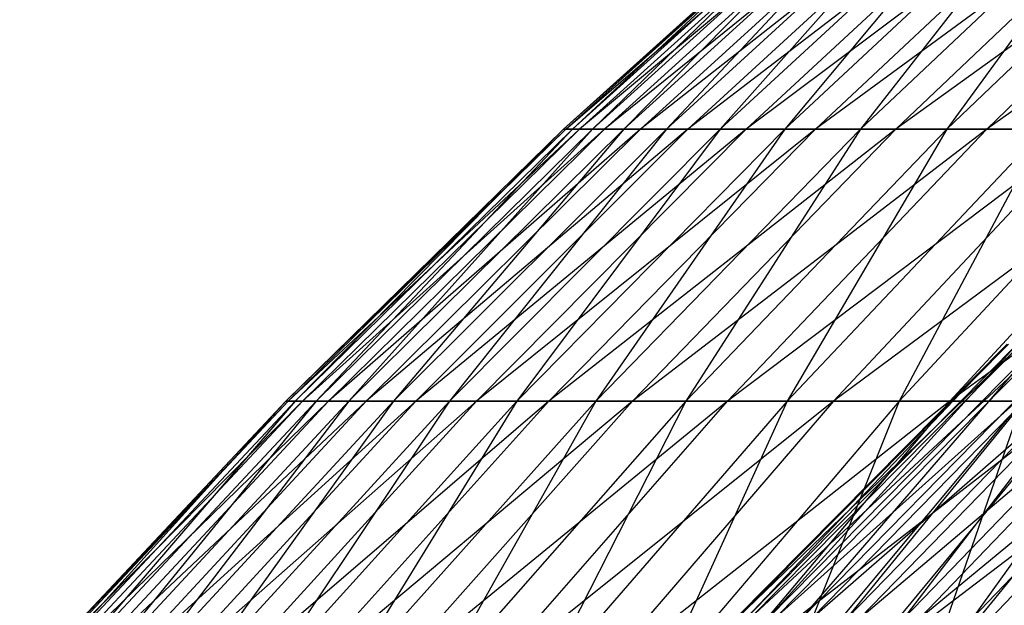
# Model space of a CAD drawing. Extents: x -125 to 125, y -143 to 0.
# Tile 198 of 256: x -44.58 to -38.21, y -42.21 to -38.42. Entities that reach past the tile are written whole.
import ezdxf

# ---------------------------------------------------------------- set-up
doc = ezdxf.new("R2010")
doc.units = 0
doc.header["$LTSCALE"] = 25.4
doc.layers.get('0').update_dxf_attribs({"linetype": 'CONTINUOUS'})

# ---------------------------------------------------------------- blocks, each defined once
blk = doc.blocks.new('NL2500027000_STL_3')
at = {"color": 0}
for p, q in [((-39.193, -37.4489, 0.4767), (-41.0609, -39.1303, 0.4994)), ((-39.193, -37.4489, 0.4767), (-41.0609, -39.1303, 0.4994)), ((-39.1782, -37.4489, -1.176), (-41.0609, -39.1303, 0.4994)), ((-39.1782, -37.4489, -1.176), (-41.0609, -39.1303, 0.4994)), ((-41.0455, -39.1303, -1.2321), (-39.0938, -37.4489, -2.8266)), ((-39.1782, -37.4489, -1.176), (-41.0455, -39.1303, -1.2321)), ((-39.1782, -37.4489, -1.176), (-41.0455, -39.1303, -1.2321)), ((-41.0455, -39.1303, -1.2321), (-39.0938, -37.4489, -2.8266)), ((-39.138, -37.4489, 2.1285), (-41.0034, -39.1303, 2.2299)), ((-39.138, -37.4489, 2.1285), (-41.0034, -39.1303, 2.2299)), ((-39.193, -37.4489, 0.4767), (-41.0034, -39.1303, 2.2299)), ((-39.193, -37.4489, 0.4767), (-41.0034, -39.1303, 2.2299)), ((-39.0938, -37.4489, -2.8266), (-40.957, -39.1303, -2.9613)), ((-38.9399, -37.4489, -4.4721), (-40.957, -39.1303, -2.9613)), ((-39.0938, -37.4489, -2.8266), (-40.957, -39.1303, -2.9613)), ((-38.9399, -37.4489, -4.4721), (-40.957, -39.1303, -2.9613)), ((-39.0135, -37.4489, 3.7765), (-40.8729, -39.1303, 3.9565)), ((-39.0135, -37.4489, 3.7765), (-40.8729, -39.1303, 3.9565)), ((-39.138, -37.4489, 2.1285), (-40.8729, -39.1303, 3.9565)), ((-39.138, -37.4489, 2.1285), (-40.8729, -39.1303, 3.9565)), ((-38.7168, -37.4489, -6.1097), (-40.7958, -39.1303, -4.6853)), ((-40.7958, -39.1303, -4.6853), (-38.9399, -37.4489, -4.4721)), ((-38.7168, -37.4489, -6.1097), (-40.7958, -39.1303, -4.6853)), ((-40.7958, -39.1303, -4.6853), (-38.9399, -37.4489, -4.4721)), ((-38.8196, -37.4489, 5.4178), (-40.6698, -39.1303, 5.676)), ((-38.8196, -37.4489, 5.4178), (-40.6698, -39.1303, 5.676)), ((-39.0135, -37.4489, 3.7765), (-40.6698, -39.1303, 5.676)), ((-39.0135, -37.4489, 3.7765), (-40.6698, -39.1303, 5.676)), ((-38.7168, -37.4489, -6.1097), (-40.562, -39.1303, -6.4009)), ((-38.4248, -37.4489, -7.7365), (-40.562, -39.1303, -6.4009)), ((-38.7168, -37.4489, -6.1097), (-40.562, -39.1303, -6.4009)), ((-38.4248, -37.4489, -7.7365), (-40.562, -39.1303, -6.4009)), ((-38.5567, -37.4489, 7.0495), (-40.3943, -39.1303, 7.3855)), ((-38.5567, -37.4489, 7.0495), (-40.3943, -39.1303, 7.3855)), ((-38.8196, -37.4489, 5.4178), (-40.3943, -39.1303, 7.3855)), ((-38.8196, -37.4489, 5.4178), (-40.3943, -39.1303, 7.3855)), ((-38.4248, -37.4489, -7.7365), (-40.2561, -39.1303, -8.1052)), ((-38.0645, -37.4489, -9.3494), (-40.2561, -39.1303, -8.1052)), ((-38.4248, -37.4489, -7.7365), (-40.2561, -39.1303, -8.1052)), ((-38.0645, -37.4489, -9.3494), (-40.2561, -39.1303, -8.1052)), ((-38.2253, -37.4489, 8.6687), (-40.0471, -39.1303, 9.0818)), ((-38.2253, -37.4489, 8.6687), (-40.0471, -39.1303, 9.0818)), ((-38.5567, -37.4489, 7.0495), (-40.0471, -39.1303, 9.0818)), ((-38.5567, -37.4489, 7.0495), (-40.0471, -39.1303, 9.0818)), ((-37.6365, -37.4489, -10.9458), (-39.8786, -39.1303, -9.795)), ((-39.8786, -39.1303, -9.795), (-38.0645, -37.4489, -9.3494)), ((-37.6365, -37.4489, -10.9458), (-39.8786, -39.1303, -9.795)), ((-39.8786, -39.1303, -9.795), (-38.0645, -37.4489, -9.3494)), ((-37.8258, -37.4489, 10.2724), (-39.6286, -39.1303, 10.762)), ((-37.8258, -37.4489, 10.2724), (-39.6286, -39.1303, 10.762)), ((-38.2253, -37.4489, 8.6687), (-39.6286, -39.1303, 10.762)), ((-38.2253, -37.4489, 8.6687), (-39.6286, -39.1303, 10.762)), ((-37.6365, -37.4489, -10.9458), (-39.4303, -39.1303, -11.4675)), ((-37.1416, -37.4489, -12.5227), (-39.4303, -39.1303, -11.4675)), ((-37.6365, -37.4489, -10.9458), (-39.4303, -39.1303, -11.4675)), ((-37.1416, -37.4489, -12.5227), (-39.4303, -39.1303, -11.4675)), ((-37.3592, -37.4489, 11.8579), (-39.1397, -39.1303, 12.423)), ((-37.3592, -37.4489, 11.8579), (-39.1397, -39.1303, 12.423)), ((-37.8258, -37.4489, 10.2724), (-39.1397, -39.1303, 12.423)), ((-37.8258, -37.4489, 10.2724), (-39.1397, -39.1303, 12.423)), ((-37.1416, -37.4489, -12.5227), (-38.9118, -39.1303, -13.1195)), ((-36.5807, -37.4489, -14.0773), (-38.9118, -39.1303, -13.1195)), ((-37.1416, -37.4489, -12.5227), (-38.9118, -39.1303, -13.1195)), ((-36.5807, -37.4489, -14.0773), (-38.9118, -39.1303, -13.1195)), ((-36.8261, -37.4489, 13.4223), (-38.5812, -39.1303, 14.062)), ((-36.8261, -37.4489, 13.4223), (-38.5812, -39.1303, 14.062)), ((-37.3592, -37.4489, 11.8579), (-38.5812, -39.1303, 14.062)), ((-37.3592, -37.4489, 11.8579), (-38.5812, -39.1303, 14.062)), ((-35.9547, -37.4489, -15.6069), (-38.3241, -39.1303, -14.7482)), ((-38.3241, -39.1303, -14.7482), (-36.5807, -37.4489, -14.0773)), ((-35.9547, -37.4489, -15.6069), (-38.3241, -39.1303, -14.7482)), ((-38.3241, -39.1303, -14.7482), (-36.5807, -37.4489, -14.0773)), ((-41.0609, -39.1303, 0.4994), (-42.8568, -40.8884, 0.5212)), ((-41.0609, -39.1303, 0.4994), (-42.8568, -40.8884, 0.5212)), ((-41.0455, -39.1303, -1.2321), (-42.8568, -40.8884, 0.5212)), ((-41.0455, -39.1303, -1.2321), (-42.8568, -40.8884, 0.5212)), ((-42.8407, -40.8884, -1.2859), (-40.957, -39.1303, -2.9613)), ((-41.0455, -39.1303, -1.2321), (-42.8407, -40.8884, -1.2859)), ((-41.0455, -39.1303, -1.2321), (-42.8407, -40.8884, -1.2859)), ((-42.8407, -40.8884, -1.2859), (-40.957, -39.1303, -2.9613)), ((-41.0034, -39.1303, 2.2299), (-42.7968, -40.8884, 2.3274)), ((-41.0034, -39.1303, 2.2299), (-42.7968, -40.8884, 2.3274)), ((-41.0609, -39.1303, 0.4994), (-42.7968, -40.8884, 2.3274)), ((-41.0609, -39.1303, 0.4994), (-42.7968, -40.8884, 2.3274)), ((-40.957, -39.1303, -2.9613), (-42.7484, -40.8884, -3.0908)), ((-40.7958, -39.1303, -4.6853), (-42.7484, -40.8884, -3.0908)), ((-40.957, -39.1303, -2.9613), (-42.7484, -40.8884, -3.0908)), ((-40.7958, -39.1303, -4.6853), (-42.7484, -40.8884, -3.0908)), ((-40.8729, -39.1303, 3.9565), (-42.6606, -40.8884, 4.1295)), ((-40.8729, -39.1303, 3.9565), (-42.6606, -40.8884, 4.1295)), ((-41.0034, -39.1303, 2.2299), (-42.6606, -40.8884, 4.1295)), ((-41.0034, -39.1303, 2.2299), (-42.6606, -40.8884, 4.1295)), ((-40.562, -39.1303, -6.4009), (-42.5801, -40.8884, -4.8902)), ((-42.5801, -40.8884, -4.8902), (-40.7958, -39.1303, -4.6853)), ((-40.562, -39.1303, -6.4009), (-42.5801, -40.8884, -4.8902)), ((-42.5801, -40.8884, -4.8902), (-40.7958, -39.1303, -4.6853)), ((-40.6698, -39.1303, 5.676), (-42.4486, -40.8884, 5.9243)), ((-40.6698, -39.1303, 5.676), (-42.4486, -40.8884, 5.9243)), ((-40.8729, -39.1303, 3.9565), (-42.4486, -40.8884, 5.9243)), ((-40.8729, -39.1303, 3.9565), (-42.4486, -40.8884, 5.9243)), ((-40.562, -39.1303, -6.4009), (-42.3361, -40.8884, -6.6809)), ((-40.2561, -39.1303, -8.1052), (-42.3361, -40.8884, -6.6809)), ((-40.562, -39.1303, -6.4009), (-42.3361, -40.8884, -6.6809)), ((-40.2561, -39.1303, -8.1052), (-42.3361, -40.8884, -6.6809)), ((-40.3943, -39.1303, 7.3855), (-42.1611, -40.8884, 7.7085)), ((-40.3943, -39.1303, 7.3855), (-42.1611, -40.8884, 7.7085)), ((-40.6698, -39.1303, 5.676), (-42.1611, -40.8884, 7.7085)), ((-40.6698, -39.1303, 5.676), (-42.1611, -40.8884, 7.7085)), ((-40.2561, -39.1303, -8.1052), (-42.0168, -40.8884, -8.4597)), ((-39.8786, -39.1303, -9.795), (-42.0168, -40.8884, -8.4597)), ((-40.2561, -39.1303, -8.1052), (-42.0168, -40.8884, -8.4597)), ((-39.8786, -39.1303, -9.795), (-42.0168, -40.8884, -8.4597)), ((-40.0471, -39.1303, 9.0818), (-41.7987, -40.8884, 9.479)), ((-40.0471, -39.1303, 9.0818), (-41.7987, -40.8884, 9.479)), ((-40.3943, -39.1303, 7.3855), (-41.7987, -40.8884, 9.479)), ((-40.3943, -39.1303, 7.3855), (-41.7987, -40.8884, 9.479)), ((-39.4303, -39.1303, -11.4675), (-41.6228, -40.8884, -10.2234)), ((-41.6228, -40.8884, -10.2234), (-39.8786, -39.1303, -9.795)), ((-39.4303, -39.1303, -11.4675), (-41.6228, -40.8884, -10.2234)), ((-41.6228, -40.8884, -10.2234), (-39.8786, -39.1303, -9.795)), ((-39.6286, -39.1303, 10.762), (-41.3619, -40.8884, 11.2327)), ((-39.6286, -39.1303, 10.762), (-41.3619, -40.8884, 11.2327)), ((-40.0471, -39.1303, 9.0818), (-41.3619, -40.8884, 11.2327)), ((-40.0471, -39.1303, 9.0818), (-41.3619, -40.8884, 11.2327)), ((-39.4303, -39.1303, -11.4675), (-41.1549, -40.8884, -11.969)), ((-38.9118, -39.1303, -13.1195), (-41.1549, -40.8884, -11.969)), ((-39.4303, -39.1303, -11.4675), (-41.1549, -40.8884, -11.969)), ((-38.9118, -39.1303, -13.1195), (-41.1549, -40.8884, -11.969)), ((-41.0609, -39.1303, 0.4994), (-41.0034, -39.1303, 2.2299)), ((-41.0455, -39.1303, -1.2321), (-41.0609, -39.1303, 0.4994)), ((-41.0609, -39.1303, 0.4994), (-41.0034, -39.1303, 2.2299)), ((-41.0455, -39.1303, -1.2321), (-41.0609, -39.1303, 0.4994)), ((-40.957, -39.1303, -2.9613), (-41.0455, -39.1303, -1.2321)), ((-40.957, -39.1303, -2.9613), (-41.0455, -39.1303, -1.2321)), ((-41.0034, -39.1303, 2.2299), (-40.8729, -39.1303, 3.9565)), ((-41.0034, -39.1303, 2.2299), (-40.8729, -39.1303, 3.9565)), ((-40.7958, -39.1303, -4.6853), (-40.957, -39.1303, -2.9613)), ((-40.7958, -39.1303, -4.6853), (-40.957, -39.1303, -2.9613)), ((-40.8729, -39.1303, 3.9565), (-40.6698, -39.1303, 5.676)), ((-40.8729, -39.1303, 3.9565), (-40.6698, -39.1303, 5.676)), ((-39.1397, -39.1303, 12.423), (-40.8516, -40.8884, 12.9664)), ((-39.1397, -39.1303, 12.423), (-40.8516, -40.8884, 12.9664)), ((-39.6286, -39.1303, 10.762), (-40.8516, -40.8884, 12.9664)), ((-39.6286, -39.1303, 10.762), (-40.8516, -40.8884, 12.9664)), ((-40.562, -39.1303, -6.4009), (-40.7958, -39.1303, -4.6853)), ((-40.562, -39.1303, -6.4009), (-40.7958, -39.1303, -4.6853)), ((-40.6698, -39.1303, 5.676), (-40.3943, -39.1303, 7.3855)), ((-40.6698, -39.1303, 5.676), (-40.3943, -39.1303, 7.3855)), ((-38.9118, -39.1303, -13.1195), (-40.6137, -40.8884, -13.6933)), ((-38.3241, -39.1303, -14.7482), (-40.6137, -40.8884, -13.6933)), ((-38.9118, -39.1303, -13.1195), (-40.6137, -40.8884, -13.6933)), ((-38.3241, -39.1303, -14.7482), (-40.6137, -40.8884, -13.6933)), ((-40.2561, -39.1303, -8.1052), (-40.562, -39.1303, -6.4009)), ((-40.2561, -39.1303, -8.1052), (-40.562, -39.1303, -6.4009)), ((-40.3943, -39.1303, 7.3855), (-40.0471, -39.1303, 9.0818)), ((-40.3943, -39.1303, 7.3855), (-40.0471, -39.1303, 9.0818)), ((-38.5812, -39.1303, 14.062), (-40.2687, -40.8884, 14.677)), ((-38.5812, -39.1303, 14.062), (-40.2687, -40.8884, 14.677)), ((-39.1397, -39.1303, 12.423), (-40.2687, -40.8884, 14.677)), ((-39.1397, -39.1303, 12.423), (-40.2687, -40.8884, 14.677)), ((-39.8786, -39.1303, -9.795), (-40.2561, -39.1303, -8.1052)), ((-39.8786, -39.1303, -9.795), (-40.2561, -39.1303, -8.1052)), ((-40.0471, -39.1303, 9.0818), (-39.6286, -39.1303, 10.762)), ((-40.0471, -39.1303, 9.0818), (-39.6286, -39.1303, 10.762)), ((-37.6683, -39.1303, -16.3507), (-40.0003, -40.8884, -15.3933)), ((-40.0003, -40.8884, -15.3933), (-38.3241, -39.1303, -14.7482)), ((-37.6683, -39.1303, -16.3507), (-40.0003, -40.8884, -15.3933)), ((-40.0003, -40.8884, -15.3933), (-38.3241, -39.1303, -14.7482)), ((-39.4303, -39.1303, -11.4675), (-39.8786, -39.1303, -9.795)), ((-39.4303, -39.1303, -11.4675), (-39.8786, -39.1303, -9.795)), ((-39.6286, -39.1303, 10.762), (-39.1397, -39.1303, 12.423)), ((-39.6286, -39.1303, 10.762), (-39.1397, -39.1303, 12.423)), ((-37.9541, -39.1303, 15.6759), (-39.6141, -40.8884, 16.3615)), ((-37.9541, -39.1303, 15.6759), (-39.6141, -40.8884, 16.3615)), ((-38.5812, -39.1303, 14.062), (-39.6141, -40.8884, 16.3615)), ((-38.5812, -39.1303, 14.062), (-39.6141, -40.8884, 16.3615)), ((-38.9118, -39.1303, -13.1195), (-39.4303, -39.1303, -11.4675)), ((-38.9118, -39.1303, -13.1195), (-39.4303, -39.1303, -11.4675)), ((-37.6683, -39.1303, -16.3507), (-39.3158, -40.8884, -17.0659)), ((-36.9455, -39.1303, -17.9242), (-39.3158, -40.8884, -17.0659)), ((-37.6683, -39.1303, -16.3507), (-39.3158, -40.8884, -17.0659)), ((-36.9455, -39.1303, -17.9242), (-39.3158, -40.8884, -17.0659)), ((-39.1397, -39.1303, 12.423), (-38.5812, -39.1303, 14.062)), ((-39.1397, -39.1303, 12.423), (-38.5812, -39.1303, 14.062)), ((-38.3241, -39.1303, -14.7482), (-38.9118, -39.1303, -13.1195)), ((-38.3241, -39.1303, -14.7482), (-38.9118, -39.1303, -13.1195)), ((-37.2595, -39.1303, 17.262), (-38.8892, -40.8884, 18.017)), ((-37.2595, -39.1303, 17.262), (-38.8892, -40.8884, 18.017)), ((-37.9541, -39.1303, 15.6759), (-38.8892, -40.8884, 18.017)), ((-37.9541, -39.1303, 15.6759), (-38.8892, -40.8884, 18.017)), ((-38.5812, -39.1303, 14.062), (-37.9541, -39.1303, 15.6759)), ((-38.5812, -39.1303, 14.062), (-37.9541, -39.1303, 15.6759)), ((-36.9455, -39.1303, -17.9242), (-38.5614, -40.8884, -18.7081)), ((-36.1571, -39.1303, -19.4657), (-38.5614, -40.8884, -18.7081)), ((-36.9455, -39.1303, -17.9242), (-38.5614, -40.8884, -18.7081)), ((-36.1571, -39.1303, -19.4657), (-38.5614, -40.8884, -18.7081)), ((-37.6683, -39.1303, -16.3507), (-38.3241, -39.1303, -14.7482)), ((-37.6683, -39.1303, -16.3507), (-38.3241, -39.1303, -14.7482)), ((-38.1821, -40.5185, -1.0342), (-39.9474, -42.2896, 0.6613)), ((-38.1908, -40.5185, 0.6323), (-39.9474, -42.2896, 0.6613)), ((-38.1821, -40.5185, -1.0342), (-39.9474, -42.2896, 0.6613)), ((-38.1908, -40.5185, 0.6323), (-39.9474, -42.2896, 0.6613)), ((-38.1821, -40.5185, -1.0342), (-39.9382, -42.2896, -1.0818)), ((-39.9382, -42.2896, -1.0818), (-38.1006, -40.5185, -2.6987)), ((-38.1821, -40.5185, -1.0342), (-39.9382, -42.2896, -1.0818)), ((-39.9382, -42.2896, -1.0818), (-38.1006, -40.5185, -2.6987)), ((-38.1269, -40.5185, 2.2975), (-39.8805, -42.2896, 2.4032)), ((-39.8805, -42.2896, 2.4032), (-38.1908, -40.5185, 0.6323)), ((-38.1269, -40.5185, 2.2975), (-39.8805, -42.2896, 2.4032)), ((-39.8805, -42.2896, 2.4032), (-38.1908, -40.5185, 0.6323)), ((-37.9466, -40.5185, -4.3581), (-39.853, -42.2896, -2.8228)), ((-39.853, -42.2896, -2.8228), (-38.1006, -40.5185, -2.6987)), ((-39.853, -42.2896, -2.8228), (-38.1006, -40.5185, -2.6987)), ((-37.9466, -40.5185, -4.3581), (-39.853, -42.2896, -2.8228)), ((-37.9904, -40.5185, 3.9584), (-39.7377, -42.2896, 4.1405)), ((-39.7377, -42.2896, 4.1405), (-38.1269, -40.5185, 2.2975)), ((-37.9904, -40.5185, 3.9584), (-39.7377, -42.2896, 4.1405)), ((-39.7377, -42.2896, 4.1405), (-38.1269, -40.5185, 2.2975)), ((-37.9466, -40.5185, -4.3581), (-39.6919, -42.2896, -4.5585)), ((-39.6919, -42.2896, -4.5585), (-37.7204, -40.5185, -6.0091)), ((-37.9466, -40.5185, -4.3581), (-39.6919, -42.2896, -4.5585)), ((-39.6919, -42.2896, -4.5585), (-37.7204, -40.5185, -6.0091)), ((-37.7816, -40.5185, 5.6118), (-39.5193, -42.2896, 5.8699)), ((-39.5193, -42.2896, 5.8699), (-37.9904, -40.5185, 3.9584)), ((-37.7816, -40.5185, 5.6118), (-39.5193, -42.2896, 5.8699)), ((-39.5193, -42.2896, 5.8699), (-37.9904, -40.5185, 3.9584)), ((-37.7204, -40.5185, -6.0091), (-39.4553, -42.2896, -6.2855)), ((-39.4553, -42.2896, -6.2855), (-37.4224, -40.5185, -7.6487)), ((-37.7204, -40.5185, -6.0091), (-39.4553, -42.2896, -6.2855)), ((-39.4553, -42.2896, -6.2855), (-37.4224, -40.5185, -7.6487)), ((-37.5009, -40.5185, 7.2544), (-39.2256, -42.2896, 7.5881)), ((-39.2256, -42.2896, 7.5881), (-37.7816, -40.5185, 5.6118)), ((-37.5009, -40.5185, 7.2544), (-39.2256, -42.2896, 7.5881)), ((-39.2256, -42.2896, 7.5881), (-37.7816, -40.5185, 5.6118)), ((-37.4224, -40.5185, -7.6487), (-39.1436, -42.2896, -8.0005)), ((-39.1436, -42.2896, -8.0005), (-37.0532, -40.5185, -9.2738)), ((-37.4224, -40.5185, -7.6487), (-39.1436, -42.2896, -8.0005)), ((-39.1436, -42.2896, -8.0005), (-37.0532, -40.5185, -9.2738)), ((-38.8573, -42.2896, 9.2919), (-37.1487, -40.5185, 8.8833)), ((-38.8573, -42.2896, 9.2919), (-37.1487, -40.5185, 8.8833)), ((-38.8573, -42.2896, 9.2919), (-37.5009, -40.5185, 7.2544)), ((-38.8573, -42.2896, 9.2919), (-37.5009, -40.5185, 7.2544)), ((-37.0532, -40.5185, -9.2738), (-38.7574, -42.2896, -9.7003)), ((-38.7574, -42.2896, -9.7003), (-36.6134, -40.5185, -10.8812)), ((-37.0532, -40.5185, -9.2738), (-38.7574, -42.2896, -9.7003)), ((-38.7574, -42.2896, -9.7003), (-36.6134, -40.5185, -10.8812)), ((-37.1487, -40.5185, 8.8833), (-38.415, -42.2896, 10.9779)), ((-36.7259, -40.5185, 10.4952), (-38.415, -42.2896, 10.9779)), ((-37.1487, -40.5185, 8.8833), (-38.415, -42.2896, 10.9779)), ((-36.7259, -40.5185, 10.4952), (-38.415, -42.2896, 10.9779)), ((-36.6134, -40.5185, -10.8812), (-38.2974, -42.2896, -11.3817)), ((-36.6134, -40.5185, -10.8812), (-38.2974, -42.2896, -11.3817)), ((-42.8568, -40.8884, 0.5212), (-44.5775, -42.7201, 0.5421)), ((-42.8568, -40.8884, 0.5212), (-44.5775, -42.7201, 0.5421)), ((-42.8407, -40.8884, -1.2859), (-44.5775, -42.7201, 0.5421)), ((-42.8407, -40.8884, -1.2859), (-44.5775, -42.7201, 0.5421)), ((-44.5608, -42.7201, -1.3376), (-42.7484, -40.8884, -3.0908)), ((-42.8407, -40.8884, -1.2859), (-44.5608, -42.7201, -1.3376)), ((-42.8407, -40.8884, -1.2859), (-44.5608, -42.7201, -1.3376)), ((-44.5608, -42.7201, -1.3376), (-42.7484, -40.8884, -3.0908)), ((-42.7968, -40.8884, 2.3274), (-44.5151, -42.7201, 2.4209)), ((-42.7968, -40.8884, 2.3274), (-44.5151, -42.7201, 2.4209)), ((-42.8568, -40.8884, 0.5212), (-44.5151, -42.7201, 2.4209)), ((-42.8568, -40.8884, 0.5212), (-44.5151, -42.7201, 2.4209)), ((-42.7484, -40.8884, -3.0908), (-44.4648, -42.7201, -3.2149)), ((-42.5801, -40.8884, -4.8902), (-44.4648, -42.7201, -3.2149)), ((-42.7484, -40.8884, -3.0908), (-44.4648, -42.7201, -3.2149)), ((-42.5801, -40.8884, -4.8902), (-44.4648, -42.7201, -3.2149)), ((-42.6606, -40.8884, 4.1295), (-44.3734, -42.7201, 4.2953)), ((-42.6606, -40.8884, 4.1295), (-44.3734, -42.7201, 4.2953)), ((-42.7968, -40.8884, 2.3274), (-44.3734, -42.7201, 4.2953)), ((-42.7968, -40.8884, 2.3274), (-44.3734, -42.7201, 4.2953)), ((-42.3361, -40.8884, -6.6809), (-44.2897, -42.7201, -5.0865)), ((-44.2897, -42.7201, -5.0865), (-42.5801, -40.8884, -4.8902)), ((-42.3361, -40.8884, -6.6809), (-44.2897, -42.7201, -5.0865)), ((-44.2897, -42.7201, -5.0865), (-42.5801, -40.8884, -4.8902)), ((-42.4486, -40.8884, 5.9243), (-44.1529, -42.7201, 6.1622)), ((-42.4486, -40.8884, 5.9243), (-44.1529, -42.7201, 6.1622)), ((-42.6606, -40.8884, 4.1295), (-44.1529, -42.7201, 6.1622)), ((-42.6606, -40.8884, 4.1295), (-44.1529, -42.7201, 6.1622)), ((-42.3361, -40.8884, -6.6809), (-44.0359, -42.7201, -6.9491)), ((-42.0168, -40.8884, -8.4597), (-44.0359, -42.7201, -6.9491)), ((-42.3361, -40.8884, -6.6809), (-44.0359, -42.7201, -6.9491)), ((-42.0168, -40.8884, -8.4597), (-44.0359, -42.7201, -6.9491)), ((-42.1611, -40.8884, 7.7085), (-43.8539, -42.7201, 8.018)), ((-42.1611, -40.8884, 7.7085), (-43.8539, -42.7201, 8.018)), ((-42.4486, -40.8884, 5.9243), (-43.8539, -42.7201, 8.018)), ((-42.4486, -40.8884, 5.9243), (-43.8539, -42.7201, 8.018)), ((-42.0168, -40.8884, -8.4597), (-43.7038, -42.7201, -8.7993)), ((-41.6228, -40.8884, -10.2234), (-43.7038, -42.7201, -8.7993)), ((-42.0168, -40.8884, -8.4597), (-43.7038, -42.7201, -8.7993)), ((-41.6228, -40.8884, -10.2234), (-43.7038, -42.7201, -8.7993)), ((-41.7987, -40.8884, 9.479), (-43.4769, -42.7201, 9.8596)), ((-41.7987, -40.8884, 9.479), (-43.4769, -42.7201, 9.8596)), ((-42.1611, -40.8884, 7.7085), (-43.4769, -42.7201, 9.8596)), ((-42.1611, -40.8884, 7.7085), (-43.4769, -42.7201, 9.8596)), ((-41.1549, -40.8884, -11.969), (-43.294, -42.7201, -10.6339)), ((-43.294, -42.7201, -10.6339), (-41.6228, -40.8884, -10.2234)), ((-41.1549, -40.8884, -11.969), (-43.294, -42.7201, -10.6339)), ((-43.294, -42.7201, -10.6339), (-41.6228, -40.8884, -10.2234)), ((-41.3619, -40.8884, 11.2327), (-43.0226, -42.7201, 11.6837)), ((-41.3619, -40.8884, 11.2327), (-43.0226, -42.7201, 11.6837)), ((-41.7987, -40.8884, 9.479), (-43.0226, -42.7201, 11.6837)), ((-41.7987, -40.8884, 9.479), (-43.0226, -42.7201, 11.6837)), ((-42.8568, -40.8884, 0.5212), (-42.7968, -40.8884, 2.3274)), ((-42.8407, -40.8884, -1.2859), (-42.8568, -40.8884, 0.5212)), ((-42.8568, -40.8884, 0.5212), (-42.7968, -40.8884, 2.3274)), ((-42.8407, -40.8884, -1.2859), (-42.8568, -40.8884, 0.5212)), ((-42.7484, -40.8884, -3.0908), (-42.8407, -40.8884, -1.2859)), ((-42.7484, -40.8884, -3.0908), (-42.8407, -40.8884, -1.2859)), ((-41.1549, -40.8884, -11.969), (-42.8072, -42.7201, -12.4496)), ((-40.6137, -40.8884, -13.6933), (-42.8072, -42.7201, -12.4496)), ((-41.1549, -40.8884, -11.969), (-42.8072, -42.7201, -12.4496)), ((-40.6137, -40.8884, -13.6933), (-42.8072, -42.7201, -12.4496)), ((-42.7968, -40.8884, 2.3274), (-42.6606, -40.8884, 4.1295)), ((-42.7968, -40.8884, 2.3274), (-42.6606, -40.8884, 4.1295)), ((-42.5801, -40.8884, -4.8902), (-42.7484, -40.8884, -3.0908)), ((-42.5801, -40.8884, -4.8902), (-42.7484, -40.8884, -3.0908)), ((-42.6606, -40.8884, 4.1295), (-42.4486, -40.8884, 5.9243)), ((-42.6606, -40.8884, 4.1295), (-42.4486, -40.8884, 5.9243)), ((-42.3361, -40.8884, -6.6809), (-42.5801, -40.8884, -4.8902)), ((-42.3361, -40.8884, -6.6809), (-42.5801, -40.8884, -4.8902)), ((-40.8516, -40.8884, 12.9664), (-42.4918, -42.7201, 13.487)), ((-40.8516, -40.8884, 12.9664), (-42.4918, -42.7201, 13.487)), ((-41.3619, -40.8884, 11.2327), (-42.4918, -42.7201, 13.487)), ((-41.3619, -40.8884, 11.2327), (-42.4918, -42.7201, 13.487)), ((-42.4486, -40.8884, 5.9243), (-42.1611, -40.8884, 7.7085)), ((-42.4486, -40.8884, 5.9243), (-42.1611, -40.8884, 7.7085)), ((-42.0168, -40.8884, -8.4597), (-42.3361, -40.8884, -6.6809)), ((-42.0168, -40.8884, -8.4597), (-42.3361, -40.8884, -6.6809)), ((-40.6137, -40.8884, -13.6933), (-42.2443, -42.7201, -14.2431)), ((-40.0003, -40.8884, -15.3933), (-42.2443, -42.7201, -14.2431)), ((-40.6137, -40.8884, -13.6933), (-42.2443, -42.7201, -14.2431)), ((-40.0003, -40.8884, -15.3933), (-42.2443, -42.7201, -14.2431)), ((-42.1611, -40.8884, 7.7085), (-41.7987, -40.8884, 9.479)), ((-42.1611, -40.8884, 7.7085), (-41.7987, -40.8884, 9.479)), ((-41.6228, -40.8884, -10.2234), (-42.0168, -40.8884, -8.4597)), ((-41.6228, -40.8884, -10.2234), (-42.0168, -40.8884, -8.4597)), ((-40.2687, -40.8884, 14.677), (-41.8854, -42.7201, 15.2663)), ((-40.2687, -40.8884, 14.677), (-41.8854, -42.7201, 15.2663)), ((-40.8516, -40.8884, 12.9664), (-41.8854, -42.7201, 15.2663)), ((-40.8516, -40.8884, 12.9664), (-41.8854, -42.7201, 15.2663)), ((-41.7987, -40.8884, 9.479), (-41.3619, -40.8884, 11.2327)), ((-41.7987, -40.8884, 9.479), (-41.3619, -40.8884, 11.2327)), ((-41.1549, -40.8884, -11.969), (-41.6228, -40.8884, -10.2234)), ((-41.1549, -40.8884, -11.969), (-41.6228, -40.8884, -10.2234)), ((-39.3158, -40.8884, -17.0659), (-41.6063, -42.7201, -16.0113)), ((-41.6063, -42.7201, -16.0113), (-40.0003, -40.8884, -15.3933)), ((-39.3158, -40.8884, -17.0659), (-41.6063, -42.7201, -16.0113)), ((-41.6063, -42.7201, -16.0113), (-40.0003, -40.8884, -15.3933)), ((-41.3619, -40.8884, 11.2327), (-40.8516, -40.8884, 12.9664)), ((-41.3619, -40.8884, 11.2327), (-40.8516, -40.8884, 12.9664)), ((-39.6141, -40.8884, 16.3615), (-41.2046, -42.7201, 17.0185)), ((-39.6141, -40.8884, 16.3615), (-41.2046, -42.7201, 17.0185)), ((-40.2687, -40.8884, 14.677), (-41.2046, -42.7201, 17.0185)), ((-40.2687, -40.8884, 14.677), (-41.2046, -42.7201, 17.0185)), ((-40.6137, -40.8884, -13.6933), (-41.1549, -40.8884, -11.969)), ((-40.6137, -40.8884, -13.6933), (-41.1549, -40.8884, -11.969)), ((-39.3158, -40.8884, -17.0659), (-40.8944, -42.7201, -17.7511)), ((-38.5614, -40.8884, -18.7081), (-40.8944, -42.7201, -17.7511)), ((-39.3158, -40.8884, -17.0659), (-40.8944, -42.7201, -17.7511)), ((-38.5614, -40.8884, -18.7081), (-40.8944, -42.7201, -17.7511)), ((-40.8516, -40.8884, 12.9664), (-40.2687, -40.8884, 14.677)), ((-40.8516, -40.8884, 12.9664), (-40.2687, -40.8884, 14.677)), ((-40.0003, -40.8884, -15.3933), (-40.6137, -40.8884, -13.6933)), ((-40.0003, -40.8884, -15.3933), (-40.6137, -40.8884, -13.6933)), ((-38.8892, -40.8884, 18.017), (-40.4506, -42.7201, 18.7404)), ((-38.8892, -40.8884, 18.017), (-40.4506, -42.7201, 18.7404)), ((-39.6141, -40.8884, 16.3615), (-40.4506, -42.7201, 18.7404)), ((-39.6141, -40.8884, 16.3615), (-40.4506, -42.7201, 18.7404)), ((-40.2687, -40.8884, 14.677), (-39.6141, -40.8884, 16.3615)), ((-40.2687, -40.8884, 14.677), (-39.6141, -40.8884, 16.3615)), ((-38.5614, -40.8884, -18.7081), (-40.1097, -42.7201, -19.4593)), ((-37.7385, -40.8884, -20.3171), (-40.1097, -42.7201, -19.4593)), ((-38.5614, -40.8884, -18.7081), (-40.1097, -42.7201, -19.4593)), ((-37.7385, -40.8884, -20.3171), (-40.1097, -42.7201, -19.4593)), ((-39.3158, -40.8884, -17.0659), (-40.0003, -40.8884, -15.3933)), ((-39.3158, -40.8884, -17.0659), (-40.0003, -40.8884, -15.3933)), ((-38.0951, -40.8884, 19.6404), (-39.6246, -42.7201, 20.429)), ((-38.0951, -40.8884, 19.6404), (-39.6246, -42.7201, 20.429)), ((-38.8892, -40.8884, 18.017), (-39.6246, -42.7201, 20.429)), ((-38.8892, -40.8884, 18.017), (-39.6246, -42.7201, 20.429)), ((-39.6141, -40.8884, 16.3615), (-38.8892, -40.8884, 18.017)), ((-39.6141, -40.8884, 16.3615), (-38.8892, -40.8884, 18.017)), ((-38.5614, -40.8884, -18.7081), (-39.3158, -40.8884, -17.0659)), ((-38.5614, -40.8884, -18.7081), (-39.3158, -40.8884, -17.0659)), ((-37.7385, -40.8884, -20.3171), (-39.2537, -42.7201, -21.1329)), ((-36.8484, -40.8884, -21.89), (-39.2537, -42.7201, -21.1329)), ((-37.7385, -40.8884, -20.3171), (-39.2537, -42.7201, -21.1329)), ((-36.8484, -40.8884, -21.89), (-39.2537, -42.7201, -21.1329)), ((-38.8892, -40.8884, 18.017), (-38.0951, -40.8884, 19.6404)), ((-38.8892, -40.8884, 18.017), (-38.0951, -40.8884, 19.6404)), ((-37.2332, -40.8884, 21.2289), (-38.7281, -42.7201, 22.0813)), ((-37.2332, -40.8884, 21.2289), (-38.7281, -42.7201, 22.0813)), ((-38.0951, -40.8884, 19.6404), (-38.7281, -42.7201, 22.0813)), ((-38.0951, -40.8884, 19.6404), (-38.7281, -42.7201, 22.0813)), ((-37.7385, -40.8884, -20.3171), (-38.5614, -40.8884, -18.7081)), ((-37.7385, -40.8884, -20.3171), (-38.5614, -40.8884, -18.7081))]:
    blk.add_line(p, q, dxfattribs=at)

msp = doc.modelspace()

# ---------------------------------------------------------------- block references
at = {"color": 253}
msp.add_blockref('NL2500027000_STL_3', (0, 0), dxfattribs=at)

doc.saveas('drawing.dxf')
